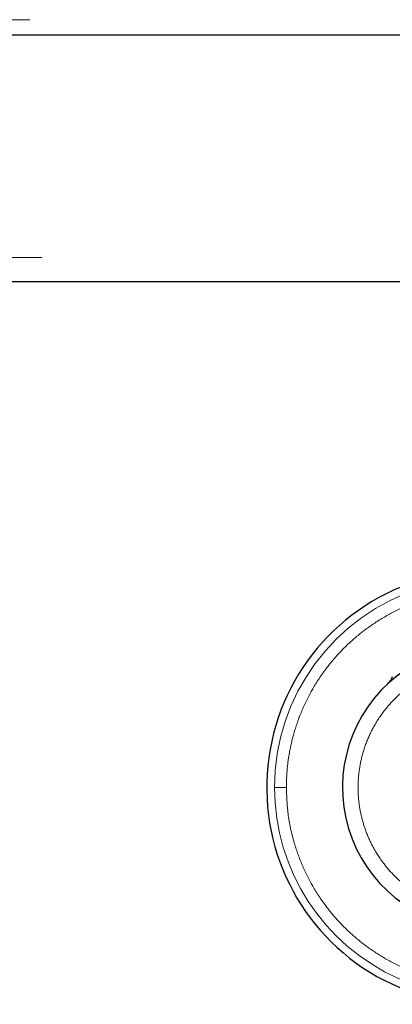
# Model space of a CAD drawing. Header units: millimetres. Extents: x 26 to 242, y 76 to 156.
# Tile 10 of 72: x 60.73 to 61.97, y 76.41 to 79.68. Entities that reach past the tile are written whole.
import ezdxf

# ---------------------------------------------------------------- set-up
doc = ezdxf.new("R2010")
doc.units = ezdxf.units.MM
doc.linetypes.add('PHANTOM', pattern=[12.7, 6.35, -1.27, 1.27, -1.27, 1.27, -1.27])

msp = doc.modelspace()

# ---------------------------------------------------------------- linework, layer by layer
at = {"color": 8, "linetype": 'PHANTOM', "lineweight": 18}
for p, q in [((54.4184, 79.6759), (67.8884, 79.6759)), ((29.0584, 78.8859), (67.9284, 78.8859))]:
    msp.add_line(p, q, dxfattribs=at)
at = {"color": 7, "linetype": 'Continuous', "lineweight": 25}
for p, q in [((54.4184, 79.6259), (67.9384, 79.6259)), ((41.3793, 78.8059), (63.0374, 78.8059))]:
    msp.add_line(p, q, dxfattribs=at)
for radius, start, end in [(0.72, 105.8112, 311.2516), (0.4685, 123.2858, 330.8783)]:
    msp.add_arc((62.2753, 77.1259), radius, start, end, dxfattribs=at)
at = {"color": 8, "linetype": 'PHANTOM', "lineweight": 18}
for start, end in [(107.2538, 180), (180, 312.0009)]:
    msp.add_arc((62.2753, 77.1259), 0.6941, start, end, dxfattribs=at)
for points, knots in [([(61.6205, 77.1259), (61.621, 77.1453), (61.622, 77.1853), (61.6307, 77.2468), (61.6461, 77.3119), (61.6703, 77.3803), (61.7049, 77.451), (61.7469, 77.5152), (61.7942, 77.5719), (61.8446, 77.6209), (61.9023, 77.666), (61.9672, 77.7049), (62.0185, 77.7304), (62.0487, 77.7397), (62.054, 77.7414)], [0, 0, 0, 0, 0.072428, 0.149648, 0.231581, 0.322606, 0.420388, 0.525041, 0.608657, 0.69619, 0.787384, 0.881871, 0.97917, 1, 1, 1, 1]), ([(62.6177, 77.3629), (62.6071, 77.3771), (62.585, 77.4066), (62.5431, 77.4466), (62.4924, 77.4833), (62.4324, 77.5136), (62.3644, 77.5349), (62.2903, 77.5444), (62.2134, 77.5402), (62.1374, 77.5214), (62.0664, 77.4889), (62.0039, 77.4447), (61.9522, 77.3919), (61.9124, 77.334), (61.8844, 77.2742), (61.8671, 77.2153), (61.859, 77.1592), (61.8583, 77.1058), (61.8642, 77.0527), (61.8776, 76.9978), (61.9005, 76.9408), (61.9341, 76.884), (61.9792, 76.8302), (62.0357, 76.7826), (62.1022, 76.7446), (62.1759, 76.719), (62.2534, 76.7077), (62.3304, 76.7108), (62.4032, 76.7274), (62.4689, 76.7551), (62.5257, 76.7911), (62.5726, 76.8325), (62.6105, 76.8763), (62.6297, 76.9079), (62.6389, 76.923)], [0, 0, 0, 0, 0.024611, 0.051425, 0.080457, 0.111629, 0.144739, 0.17945, 0.21529, 0.251682, 0.287991, 0.323595, 0.357938, 0.390581, 0.421222, 0.449692, 0.47594, 0.500002, 0.524049, 0.550282, 0.578737, 0.609363, 0.641994, 0.676327, 0.711923, 0.74823, 0.784623, 0.820469, 0.855189, 0.888312, 0.919498, 0.948545, 0.975374, 1, 1, 1, 1]), ([(61.5812, 77.1259), (61.5826, 77.1259), (61.5857, 77.1259), (61.5963, 77.1259), (61.6085, 77.1259), (61.6165, 77.1259), (61.6205, 77.1259)], [0, 0, 0, 0, 0.272468, 0.561852, 0.787522, 1, 1, 1, 1]), ([(62.7227, 76.6489), (62.7171, 76.6434), (62.6943, 76.6207), (62.648, 76.5862), (62.5835, 76.5464), (62.5125, 76.5139), (62.4365, 76.4895), (62.3568, 76.4745), (62.2753, 76.4694), (62.1937, 76.4745), (62.1141, 76.4896), (62.038, 76.5139), (61.9671, 76.5465), (61.9024, 76.586), (61.8446, 76.6309), (61.7942, 76.6799), (61.7469, 76.7367), (61.7049, 76.8009), (61.6703, 76.8715), (61.6426, 76.9502), (61.624, 77.0349), (61.6216, 77.0969), (61.6205, 77.1259)], [0, 0, 0, 0, 0.015432, 0.063526, 0.113358, 0.164672, 0.217157, 0.270453, 0.324163, 0.377873, 0.431169, 0.483654, 0.534968, 0.5848, 0.632895, 0.679059, 0.723157, 0.778356, 0.829925, 0.877924, 0.942724, 1, 1, 1, 1])]:
    msp.add_open_spline(points, degree=3, knots=knots, dxfattribs=at)
at = {"color": 7, "linetype": 'Continuous', "lineweight": 25}
msp.add_open_spline([(61.9592, 77.4717), (61.9624, 77.475), (61.9686, 77.4815), (61.972, 77.4899), (61.9736, 77.4941)], degree=3, knots=[0, 0, 0, 0, 0.499998, 1, 1, 1, 1], dxfattribs=at)

doc.saveas('drawing.dxf')
